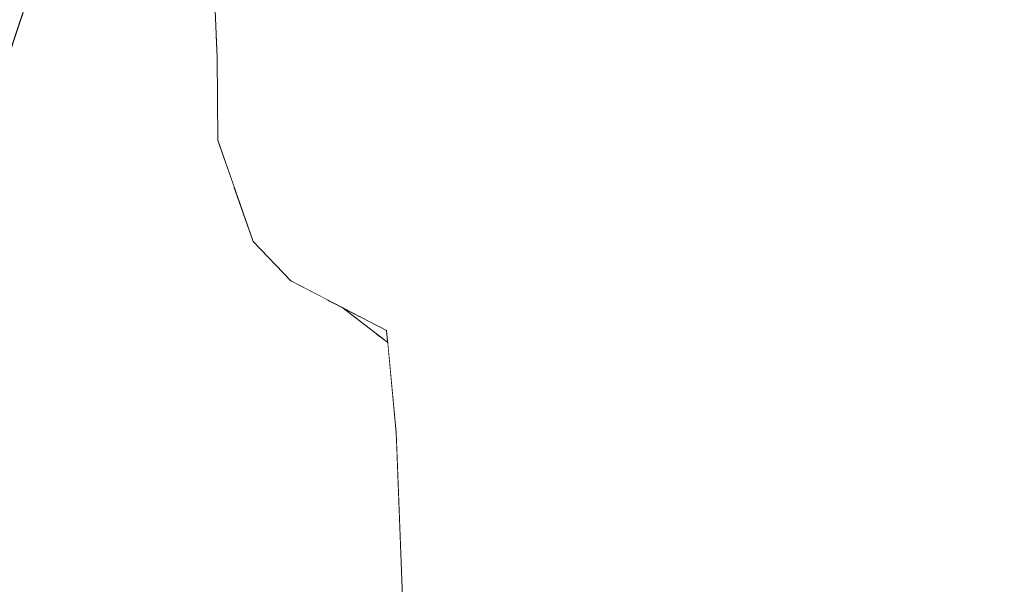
# Model space of a CAD drawing. Header units: millimetres. Extents: x 0 to 650, y -1 to 707.
# Tile 42 of 256: x 95.609 to 96.43, y 639.556 to 640.027. Entities that reach past the tile are written whole.
import ezdxf
from ezdxf.xclip import XClip

# ---------------------------------------------------------------- set-up
doc = ezdxf.new("R2010")
doc.units = ezdxf.units.MM
doc.header["$MEASUREMENT"] = 0
doc.header["$XCLIPFRAME"] = 0
doc.linetypes.add('Wipeout_Contour', pattern=[1000, 0, -1000])
doc.layers.add('Interior - Mobiliário .ARQ', color=7, linetype='Continuous')
doc.layers.add('Parede.ARQ', color=7, linetype='Continuous')

# ---------------------------------------------------------------- blocks, each defined once
blk = doc.blocks.new('Desenho_3_3', base_point=(252.30921, 622.83488))
at = {"color": 254, "linetype": 'Wipeout_Contour', "lineweight": 0, "ltscale": 49723.751362}
blk.add_wipeout([(94.54291, 671.13488), (94.54291, 640.4986), (94.5994, 640.51069), (94.79053, 640.52395), (95.14267, 640.49125), (95.36504, 640.45945), (95.42833, 640.48457), (95.58838, 640.44165), (95.60037, 640.41516), (95.60294, 640.4289), (95.61264, 640.45183), (95.66199, 640.5254), (95.77629, 640.57729), (95.79464, 640.58069), (95.84756, 640.60421), (95.93713, 640.61748), (95.9863, 640.61252), (96.02173, 640.62727), (96.04788, 640.63715), (96.16761, 640.65699), (96.28131, 640.66612), (96.47542, 640.63775), (96.54812, 640.5813), (96.59893, 640.57831), (96.66133, 640.53928), (96.75518, 640.53378), (96.92376, 640.47169), (96.96964, 640.42062), (97.09325, 640.30473), (97.12854, 640.23944), (97.26874, 640.05967), (97.2838, 640.00011), (97.34651, 639.75204), (97.35121, 639.73304), (97.38045, 639.45838), (97.38167, 639.25282), (97.36132, 639.19425), (97.35749, 639.1753), (97.33382, 639.04073), (97.32627, 639.01766), (97.32153, 639.00619), (97.24488, 638.75387), (97.12091, 638.43909), (97.11041, 638.42037), (97.02934, 638.31127), (97.0515, 638.29725), (97.24519, 638.12776), (97.24401, 638.06291), (97.39216, 637.63128), (97.50561, 637.49811), (97.54247, 637.34103), (97.60343, 637.26598), (97.63506, 637.07027), (98.22311, 636.55013), (98.29922, 636.33034), (98.66797, 635.44232), (98.49275, 634.86739), (98.07826, 634.46885), (97.73506, 634.22476), (97.71348, 634.20594), (97.6221, 634.14196), (97.17609, 633.73986), (97.23797, 633.41631), (97.34811, 632.8758), (97.5164, 631.92913), (97.56259, 631.61101), (97.58592, 631.45045), (97.55905, 631.14913), (97.25778, 631.19405), (97.24883, 631.14216), (97.26727, 631.11218), (97.535, 630.58021), (97.69062, 630.29609), (105.69579, 630.96292), (105.69579, 638.63488), (106.19579, 638.63488), (106.19579, 671.13488)], dxfattribs=at).dxf.layer = 'Parede.ARQ'
at = {"color": 254, "linetype": 'Wipeout_Contour', "lineweight": 0, "ltscale": 1940.426085}
blk.add_wipeout([(95.63096, 640.0733), (95.53699, 639.75629), (95.60177, 639.72371)], dxfattribs=at).dxf.layer = 'Interior - Mobiliário .ARQ'
at = {"color": 254, "linetype": 'Wipeout_Contour', "lineweight": 0, "ltscale": 1942.012811}
blk.add_wipeout([(96.3553, 640.04469), (96.33666, 640.0307), (96.50667, 639.77631)], dxfattribs=at).dxf.layer = 'Interior - Mobiliário .ARQ'
at = {"color": 254, "linetype": 'Wipeout_Contour', "lineweight": 0, "ltscale": 1941.183015}
blk.add_wipeout([(95.85685, 640.01725), (95.86397, 640.03132), (95.80881, 640.01219)], dxfattribs=at).dxf.layer = 'Interior - Mobiliário .ARQ'
at = {"color": 254, "linetype": 'Wipeout_Contour', "lineweight": 0, "ltscale": 1941.097564}
blk.add_wipeout([(95.79087, 639.94184), (95.7739, 639.92602), (95.79394, 639.91132)], dxfattribs=at).dxf.layer = 'Interior - Mobiliário .ARQ'
at = {"color": 254, "linetype": 'Wipeout_Contour', "lineweight": 0, "ltscale": 1941.378312}
blk.add_wipeout([(96.15766, 639.84971), (96.31692, 639.64869), (96.18839, 639.87865)], dxfattribs=at).dxf.layer = 'Interior - Mobiliário .ARQ'
at = {"color": 254, "linetype": 'Wipeout_Contour', "lineweight": 0, "ltscale": 1940.558914}
blk.add_wipeout([(95.91467, 639.76758), (95.94949, 639.74173), (95.95603, 639.7517)], dxfattribs=at).dxf.layer = 'Interior - Mobiliário .ARQ'
at = {"color": 254, "linetype": 'Wipeout_Contour', "lineweight": 0, "ltscale": 1941.116045}
blk.add_wipeout([(96.42958, 639.70921), (96.40901, 639.70466), (96.60969, 639.4581)], dxfattribs=at).dxf.layer = 'Interior - Mobiliário .ARQ'
at = {"color": 254, "linetype": 'Wipeout_Contour', "lineweight": 0, "ltscale": 1940.230754}
blk.add_wipeout([(95.95406, 639.54693), (95.99525, 639.59895), (95.93606, 639.67625)], dxfattribs=at).dxf.layer = 'Interior - Mobiliário .ARQ'
at = {"color": 254, "linetype": 'Wipeout_Contour', "lineweight": 0, "ltscale": 1941.654639}
blk.add_wipeout([(96.04553, 639.95314), (96.15766, 639.84971), (96.05206, 639.98099)], dxfattribs=at).dxf.layer = 'Interior - Mobiliário .ARQ'
at = {"color": 254, "linetype": 'Wipeout_Contour', "lineweight": 0, "ltscale": 1941.44785}
blk.add_wipeout([(95.818, 639.86811), (95.8291, 639.90667), (95.79394, 639.91132)], dxfattribs=at).dxf.layer = 'Interior - Mobiliário .ARQ'
at = {"color": 254, "linetype": 'Wipeout_Contour', "lineweight": 0, "ltscale": 1941.047619}
blk.add_wipeout([(95.87737, 639.78682), (95.91561, 639.75754), (95.89079, 639.77989)], dxfattribs=at).dxf.layer = 'Interior - Mobiliário .ARQ'
at = {"color": 254, "linetype": 'Wipeout_Contour', "lineweight": 0, "ltscale": 1939.851102}
blk.add_wipeout([(95.92841, 639.53372), (95.95406, 639.54693), (95.93606, 639.67625)], dxfattribs=at).dxf.layer = 'Interior - Mobiliário .ARQ'
at = {"color": 254, "linetype": 'Wipeout_Contour', "lineweight": 0, "ltscale": 1941.346003}
blk.add_wipeout([(95.87733, 639.92629), (95.83144, 639.93975), (95.8291, 639.90667)], dxfattribs=at).dxf.layer = 'Interior - Mobiliário .ARQ'
at = {"color": 254, "linetype": 'Wipeout_Contour', "lineweight": 0, "ltscale": 1940.391319}
blk.add_wipeout([(95.98704, 639.85168), (96.09369, 639.74221), (96.08849, 639.75258)], dxfattribs=at).dxf.layer = 'Interior - Mobiliário .ARQ'
at = {"color": 254, "linetype": 'Wipeout_Contour', "lineweight": 0, "ltscale": 1940.817711}
blk.add_wipeout([(95.93606, 639.67625), (95.92265, 639.68232), (95.92841, 639.53372)], dxfattribs=at).dxf.layer = 'Interior - Mobiliário .ARQ'
at = {"color": 254, "linetype": 'Wipeout_Contour', "lineweight": 0, "ltscale": 1940.998417}
blk.add_wipeout([(95.8291, 639.90667), (95.87181, 639.89318), (95.87733, 639.92629)], dxfattribs=at).dxf.layer = 'Interior - Mobiliário .ARQ'
at = {"color": 254, "linetype": 'Wipeout_Contour', "lineweight": 0, "ltscale": 1941.058892}
blk.add_wipeout([(96.09369, 639.74221), (96.091, 639.72724), (96.25646, 639.53916)], dxfattribs=at).dxf.layer = 'Interior - Mobiliário .ARQ'
at = {"color": 254, "linetype": 'Wipeout_Contour', "lineweight": 0, "ltscale": 2586.833755}
blk.add_wipeout([(95.82991, 639.57797), (95.92013, 639.42623), (95.92841, 639.53372), (95.92406, 639.64601)], dxfattribs=at).dxf.layer = 'Interior - Mobiliário .ARQ'
at = {"color": 254, "linetype": 'Wipeout_Contour', "lineweight": 0, "ltscale": 1941.127369}
blk.add_wipeout([(95.87733, 639.92629), (95.87181, 639.89318), (95.92261, 639.86632)], dxfattribs=at).dxf.layer = 'Interior - Mobiliário .ARQ'
at = {"color": 254, "linetype": 'Wipeout_Contour', "lineweight": 0, "ltscale": 1939.901107}
blk.add_wipeout([(96.25646, 639.53916), (96.25937, 639.54988), (96.09369, 639.74221)], dxfattribs=at).dxf.layer = 'Interior - Mobiliário .ARQ'
at = {"color": 254, "linetype": 'Wipeout_Contour', "lineweight": 0, "ltscale": 1941.044629}
blk.add_wipeout([(95.92261, 639.86632), (95.92809, 639.89461), (95.87733, 639.92629)], dxfattribs=at).dxf.layer = 'Interior - Mobiliário .ARQ'
at = {"color": 254, "linetype": 'Wipeout_Contour', "lineweight": 0, "ltscale": 1940.993284}
blk.add_wipeout([(95.818, 639.86811), (95.8552, 639.84303), (95.87181, 639.89318)], dxfattribs=at).dxf.layer = 'Interior - Mobiliário .ARQ'
at = {"color": 254, "linetype": 'Wipeout_Contour', "lineweight": 0, "ltscale": 1939.778889}
blk.add_wipeout([(96.14562, 639.53669), (96.15683, 639.54198), (96.05339, 639.66512)], dxfattribs=at).dxf.layer = 'Interior - Mobiliário .ARQ'
at = {"color": 254, "linetype": 'Wipeout_Contour', "lineweight": 0, "ltscale": 1941.272658}
blk.add_wipeout([(95.87181, 639.89318), (95.8291, 639.90667), (95.818, 639.86811)], dxfattribs=at).dxf.layer = 'Interior - Mobiliário .ARQ'
at = {"color": 254, "linetype": 'Wipeout_Contour', "lineweight": 0, "ltscale": 1940.856102}
blk.add_wipeout([(96.05339, 639.66512), (96.04464, 639.65411), (96.14562, 639.53669)], dxfattribs=at).dxf.layer = 'Interior - Mobiliário .ARQ'
at = {"color": 254, "linetype": 'Wipeout_Contour', "lineweight": 0, "ltscale": 1940.854202}
blk.add_wipeout([(95.79087, 639.94184), (95.79394, 639.91132), (95.8291, 639.90667)], dxfattribs=at).dxf.layer = 'Interior - Mobiliário .ARQ'
at = {"color": 254, "linetype": 'Wipeout_Contour', "lineweight": 0, "ltscale": 1940.981222}
blk.add_wipeout([(95.818, 639.86811), (95.80353, 639.84156), (95.83486, 639.80875)], dxfattribs=at).dxf.layer = 'Interior - Mobiliário .ARQ'
at = {"color": 254, "linetype": 'Wipeout_Contour', "lineweight": 0, "ltscale": 1940.982221}
blk.add_wipeout([(96.13472, 639.81094), (96.08849, 639.75258), (96.25655, 639.55591)], dxfattribs=at).dxf.layer = 'Interior - Mobiliário .ARQ'
at = {"color": 254, "linetype": 'Wipeout_Contour', "lineweight": 0, "ltscale": 1941.087261}
blk.add_wipeout([(95.94949, 639.74173), (96.04464, 639.65411), (95.95603, 639.7517)], dxfattribs=at).dxf.layer = 'Interior - Mobiliário .ARQ'
at = {"color": 254, "linetype": 'Wipeout_Contour', "lineweight": 0, "ltscale": 1941.559886}
blk.add_wipeout([(95.8291, 639.90667), (95.83144, 639.93975), (95.79087, 639.94184)], dxfattribs=at).dxf.layer = 'Interior - Mobiliário .ARQ'
at = {"color": 254, "linetype": 'Wipeout_Contour', "lineweight": 0, "ltscale": 1941.016073}
blk.add_wipeout([(95.83486, 639.80875), (95.8552, 639.84303), (95.818, 639.86811)], dxfattribs=at).dxf.layer = 'Interior - Mobiliário .ARQ'
at = {"color": 254, "linetype": 'Wipeout_Contour', "lineweight": 0, "ltscale": 1940.15908}
blk.add_wipeout([(96.25655, 639.55591), (96.28051, 639.59469), (96.13472, 639.81094)], dxfattribs=at).dxf.layer = 'Interior - Mobiliário .ARQ'
at = {"color": 254, "linetype": 'Wipeout_Contour', "lineweight": 0, "ltscale": 1940.12571}
blk.add_wipeout([(95.95603, 639.7517), (96.04464, 639.65411), (96.05339, 639.66512)], dxfattribs=at).dxf.layer = 'Interior - Mobiliário .ARQ'
at = {"color": 254, "linetype": 'Wipeout_Contour', "lineweight": 0, "ltscale": 1940.159374}
blk.add_wipeout([(95.92265, 639.68232), (95.93606, 639.67625), (95.94949, 639.74173)], dxfattribs=at).dxf.layer = 'Interior - Mobiliário .ARQ'
at = {"color": 254, "linetype": 'Wipeout_Contour', "lineweight": 0, "ltscale": 1941.81833}
blk.add_wipeout([(95.90726, 640.01031), (95.85685, 640.01725), (95.83144, 639.93975)], dxfattribs=at).dxf.layer = 'Interior - Mobiliário .ARQ'
at = {"color": 254, "linetype": 'Wipeout_Contour', "lineweight": 0, "ltscale": 1940.963287}
blk.add_wipeout([(96.13472, 639.81094), (96.03218, 639.93564), (95.98704, 639.85168)], dxfattribs=at).dxf.layer = 'Interior - Mobiliário .ARQ'
at = {"color": 254, "linetype": 'Wipeout_Contour', "lineweight": 0, "ltscale": 1940.915621}
blk.add_wipeout([(95.80353, 639.84156), (95.818, 639.86811), (95.79394, 639.91132)], dxfattribs=at).dxf.layer = 'Interior - Mobiliário .ARQ'
at = {"color": 254, "linetype": 'Wipeout_Contour', "lineweight": 0, "ltscale": 1940.883941}
blk.add_wipeout([(95.94949, 639.74173), (95.91467, 639.76758), (95.92265, 639.68232)], dxfattribs=at).dxf.layer = 'Interior - Mobiliário .ARQ'
at = {"color": 254, "linetype": 'Wipeout_Contour', "lineweight": 0, "ltscale": 1940.622266}
blk.add_wipeout([(95.93606, 639.67625), (95.99525, 639.59895), (96.04464, 639.65411)], dxfattribs=at).dxf.layer = 'Interior - Mobiliário .ARQ'
at = {"color": 254, "linetype": 'Wipeout_Contour', "lineweight": 0, "ltscale": 1939.439104}
blk.add_wipeout([(96.48553, 639.35612), (96.28051, 639.59469), (96.46094, 639.3556)], dxfattribs=at).dxf.layer = 'Interior - Mobiliário .ARQ'
at = {"color": 254, "linetype": 'Wipeout_Contour', "lineweight": 0, "ltscale": 1941.575036}
blk.add_wipeout([(96.18839, 639.87865), (96.07541, 640.05324), (96.05206, 639.98099)], dxfattribs=at).dxf.layer = 'Interior - Mobiliário .ARQ'
at = {"color": 254, "linetype": 'Wipeout_Contour', "lineweight": 0, "ltscale": 1941.622006}
blk.add_wipeout([(95.91358, 640.02524), (95.86397, 640.03132), (95.85685, 640.01725)], dxfattribs=at).dxf.layer = 'Interior - Mobiliário .ARQ'
at = {"color": 254, "linetype": 'Wipeout_Contour', "lineweight": 0, "ltscale": 1940.949542}
blk.add_wipeout([(95.83144, 639.93975), (95.87733, 639.92629), (95.90726, 640.01031)], dxfattribs=at).dxf.layer = 'Interior - Mobiliário .ARQ'
at = {"color": 254, "linetype": 'Wipeout_Contour', "lineweight": 0, "ltscale": 1941.365637}
blk.add_wipeout([(95.79394, 639.91132), (95.7739, 639.92602), (95.80353, 639.84156)], dxfattribs=at).dxf.layer = 'Interior - Mobiliário .ARQ'
at = {"color": 254, "linetype": 'Wipeout_Contour', "lineweight": 0, "ltscale": 1940.993316}
blk.add_wipeout([(95.98704, 639.85168), (96.08849, 639.75258), (96.13472, 639.81094)], dxfattribs=at).dxf.layer = 'Interior - Mobiliário .ARQ'
at = {"color": 254, "linetype": 'Wipeout_Contour', "lineweight": 0, "ltscale": 1940.80405}
blk.add_wipeout([(95.96626, 639.78832), (95.91693, 639.81903), (95.91467, 639.76758)], dxfattribs=at).dxf.layer = 'Interior - Mobiliário .ARQ'
at = {"color": 254, "linetype": 'Wipeout_Contour', "lineweight": 0, "ltscale": 1940.265815}
blk.add_wipeout([(95.99525, 639.59895), (95.95406, 639.54693), (95.97482, 639.40144)], dxfattribs=at).dxf.layer = 'Interior - Mobiliário .ARQ'
at = {"color": 254, "linetype": 'Wipeout_Contour', "lineweight": 0, "ltscale": 1940.542546}
blk.add_wipeout([(96.28051, 639.59469), (96.25655, 639.55591), (96.46094, 639.3556)], dxfattribs=at).dxf.layer = 'Interior - Mobiliário .ARQ'
at = {"color": 254, "linetype": 'Wipeout_Contour', "lineweight": 0, "ltscale": 1941.392746}
blk.add_wipeout([(95.85685, 640.01725), (95.90726, 640.01031), (95.91358, 640.02524)], dxfattribs=at).dxf.layer = 'Interior - Mobiliário .ARQ'
at = {"color": 254, "linetype": 'Wipeout_Contour', "lineweight": 0, "ltscale": 1940.958031}
blk.add_wipeout([(95.7739, 639.92602), (95.79087, 639.94184), (95.80881, 640.01219)], dxfattribs=at).dxf.layer = 'Interior - Mobiliário .ARQ'
at = {"color": 254, "linetype": 'Wipeout_Contour', "lineweight": 0, "ltscale": 1940.087808}
blk.add_wipeout([(95.68567, 639.61195), (95.82991, 639.57797), (95.73735, 639.88052)], dxfattribs=at).dxf.layer = 'Interior - Mobiliário .ARQ'
at = {"color": 254, "linetype": 'Wipeout_Contour', "lineweight": 0, "ltscale": 1940.388449}
blk.add_wipeout([(96.091, 639.72724), (96.09369, 639.74221), (95.98704, 639.85168)], dxfattribs=at).dxf.layer = 'Interior - Mobiliário .ARQ'
at = {"color": 254, "linetype": 'Wipeout_Contour', "lineweight": 0, "ltscale": 1940.661172}
blk.add_wipeout([(95.91467, 639.76758), (95.95603, 639.7517), (95.96626, 639.78832)], dxfattribs=at).dxf.layer = 'Interior - Mobiliário .ARQ'
at = {"color": 254, "linetype": 'Wipeout_Contour', "lineweight": 0, "ltscale": 1939.830505}
blk.add_wipeout([(96.38311, 639.68948), (96.58955, 639.44168), (96.60969, 639.4581)], dxfattribs=at).dxf.layer = 'Interior - Mobiliário .ARQ'
at = {"color": 254, "linetype": 'Wipeout_Contour', "lineweight": 0, "ltscale": 1939.99446}
blk.add_wipeout([(95.99525, 639.59895), (95.97482, 639.40144), (96.10252, 639.48946)], dxfattribs=at).dxf.layer = 'Interior - Mobiliário .ARQ'
at = {"color": 254, "linetype": 'Wipeout_Contour', "lineweight": 0, "ltscale": 1941.146128}
blk.add_wipeout([(95.86397, 640.03132), (95.91358, 640.02524), (95.91255, 640.06306)], dxfattribs=at).dxf.layer = 'Interior - Mobiliário .ARQ'
at = {"color": 254, "linetype": 'Wipeout_Contour', "lineweight": 0, "ltscale": 1941.69001}
blk.add_wipeout([(95.80881, 640.01219), (95.77348, 639.99512), (95.7739, 639.92602)], dxfattribs=at).dxf.layer = 'Interior - Mobiliário .ARQ'
at = {"color": 254, "linetype": 'Wipeout_Contour', "lineweight": 0, "ltscale": 1941.502893}
blk.add_wipeout([(95.96728, 639.97838), (95.90726, 640.01031), (95.87733, 639.92629)], dxfattribs=at).dxf.layer = 'Interior - Mobiliário .ARQ'
at = {"color": 254, "linetype": 'Wipeout_Contour', "lineweight": 0, "ltscale": 1941.315708}
blk.add_wipeout([(95.9768, 639.83322), (96.091, 639.72724), (95.98704, 639.85168)], dxfattribs=at).dxf.layer = 'Interior - Mobiliário .ARQ'
at = {"color": 254, "linetype": 'Wipeout_Contour', "lineweight": 0, "ltscale": 1939.956484}
blk.add_wipeout([(95.68167, 639.50036), (95.56085, 639.57663), (95.57551, 639.53595)], dxfattribs=at).dxf.layer = 'Interior - Mobiliário .ARQ'
at = {"color": 254, "linetype": 'Wipeout_Contour', "lineweight": 0, "ltscale": 3232.130668}
blk.add_wipeout([(95.77254, 639.44828), (95.94037, 639.37854), (95.91866, 639.40721), (95.92013, 639.42623), (95.82991, 639.57797)], dxfattribs=at).dxf.layer = 'Interior - Mobiliário .ARQ'
at = {"color": 254, "linetype": 'Wipeout_Contour', "lineweight": 0, "ltscale": 1941.174417}
blk.add_wipeout([(95.77348, 639.99512), (95.80881, 640.01219), (95.8136, 640.05763)], dxfattribs=at).dxf.layer = 'Interior - Mobiliário .ARQ'
at = {"color": 254, "linetype": 'Wipeout_Contour', "lineweight": 0, "ltscale": 1941.118089}
blk.add_wipeout([(95.87733, 639.92629), (95.92809, 639.89461), (95.96728, 639.97838)], dxfattribs=at).dxf.layer = 'Interior - Mobiliário .ARQ'
at = {"color": 254, "linetype": 'Wipeout_Contour', "lineweight": 0, "ltscale": 1940.934683}
blk.add_wipeout([(96.05206, 639.98099), (96.15766, 639.84971), (96.18839, 639.87865)], dxfattribs=at).dxf.layer = 'Interior - Mobiliário .ARQ'
at = {"color": 254, "linetype": 'Wipeout_Contour', "lineweight": 0, "ltscale": 1940.692819}
blk.add_wipeout([(95.73735, 639.88052), (95.78749, 639.88729), (95.77404, 639.92562)], dxfattribs=at).dxf.layer = 'Interior - Mobiliário .ARQ'
at = {"color": 254, "linetype": 'Wipeout_Contour', "lineweight": 0, "ltscale": 1940.540758}
blk.add_wipeout([(96.091, 639.72724), (95.96626, 639.78832), (96.06845, 639.69097)], dxfattribs=at).dxf.layer = 'Interior - Mobiliário .ARQ'
at = {"color": 254, "linetype": 'Wipeout_Contour', "lineweight": 0, "ltscale": 1942.375846}
blk.add_wipeout([(96.12781, 640.19139), (96.11814, 640.17765), (96.25813, 639.95403)], dxfattribs=at).dxf.layer = 'Interior - Mobiliário .ARQ'
at = {"color": 254, "linetype": 'Wipeout_Contour', "lineweight": 0, "ltscale": 1941.775986}
blk.add_wipeout([(95.8136, 640.05763), (95.77134, 640.041), (95.77348, 639.99512)], dxfattribs=at).dxf.layer = 'Interior - Mobiliário .ARQ'
at = {"color": 254, "linetype": 'Wipeout_Contour', "lineweight": 0, "ltscale": 1941.037575}
blk.add_wipeout([(95.92261, 639.86632), (95.87181, 639.89318), (95.8552, 639.84303)], dxfattribs=at).dxf.layer = 'Interior - Mobiliário .ARQ'
at = {"color": 254, "linetype": 'Wipeout_Contour', "lineweight": 0, "ltscale": 1941.167863}
blk.add_wipeout([(96.25813, 639.95403), (96.26992, 639.96339), (96.12781, 640.19139)], dxfattribs=at).dxf.layer = 'Interior - Mobiliário .ARQ'
at = {"color": 254, "linetype": 'Wipeout_Contour', "lineweight": 0, "ltscale": 1941.487206}
blk.add_wipeout([(95.8136, 640.05763), (95.80881, 640.01219), (95.86397, 640.03132)], dxfattribs=at).dxf.layer = 'Interior - Mobiliário .ARQ'
at = {"color": 254, "linetype": 'Wipeout_Contour', "lineweight": 0, "ltscale": 3235.829321}
blk.add_wipeout([(95.65171, 639.99535), (95.73735, 639.88052), (95.77404, 639.92562), (95.77348, 639.99512), (95.7727, 640.0118)], dxfattribs=at).dxf.layer = 'Interior - Mobiliário .ARQ'
at = {"color": 254, "linetype": 'Wipeout_Contour', "lineweight": 0, "ltscale": 1940.914617}
blk.add_wipeout([(95.8552, 639.84303), (95.91693, 639.81903), (95.92261, 639.86632)], dxfattribs=at).dxf.layer = 'Interior - Mobiliário .ARQ'
at = {"color": 254, "linetype": 'Wipeout_Contour', "lineweight": 0, "ltscale": 1940.818285}
blk.add_wipeout([(95.79087, 639.94184), (95.83144, 639.93975), (95.85685, 640.01725)], dxfattribs=at).dxf.layer = 'Interior - Mobiliário .ARQ'
at = {"color": 254, "linetype": 'Wipeout_Contour', "lineweight": 0, "ltscale": 1941.775592}
blk.add_wipeout([(96.25813, 639.95403), (96.42958, 639.70921), (96.26992, 639.96339)], dxfattribs=at).dxf.layer = 'Interior - Mobiliário .ARQ'
at = {"color": 254, "linetype": 'Wipeout_Contour', "lineweight": 0, "ltscale": 1940.738153}
blk.add_wipeout([(95.91693, 639.81903), (95.8552, 639.84303), (95.83486, 639.80875)], dxfattribs=at).dxf.layer = 'Interior - Mobiliário .ARQ'
at = {"color": 254, "linetype": 'Wipeout_Contour', "lineweight": 0, "ltscale": 1941.235956}
blk.add_wipeout([(96.26992, 639.96339), (96.27133, 639.98088), (96.12145, 640.21263)], dxfattribs=at).dxf.layer = 'Interior - Mobiliário .ARQ'
at = {"color": 254, "linetype": 'Wipeout_Contour', "lineweight": 0, "ltscale": 1941.833364}
blk.add_wipeout([(95.85685, 640.01725), (95.80881, 640.01219), (95.79087, 639.94184)], dxfattribs=at).dxf.layer = 'Interior - Mobiliário .ARQ'
at = {"color": 254, "linetype": 'Wipeout_Contour', "lineweight": 0, "ltscale": 1940.48523}
blk.add_wipeout([(96.42958, 639.70921), (96.25813, 639.95403), (96.40901, 639.70466)], dxfattribs=at).dxf.layer = 'Interior - Mobiliário .ARQ'
at = {"color": 254, "linetype": 'Wipeout_Contour', "lineweight": 0, "ltscale": 1941.0598}
blk.add_wipeout([(95.83486, 639.80875), (95.91467, 639.76758), (95.91693, 639.81903)], dxfattribs=at).dxf.layer = 'Interior - Mobiliário .ARQ'
at = {"color": 254, "linetype": 'Wipeout_Contour', "lineweight": 0, "ltscale": 1942.398861}
blk.add_wipeout([(96.12145, 640.21263), (96.12781, 640.19139), (96.26992, 639.96339)], dxfattribs=at).dxf.layer = 'Interior - Mobiliário .ARQ'
at = {"color": 254, "linetype": 'Wipeout_Contour', "lineweight": 0, "ltscale": 3883.316967}
blk.add_wipeout([(95.82605, 640.16066), (95.65171, 639.99535), (95.7727, 640.0118), (95.77134, 640.041), (95.83557, 640.13846), (95.83237, 640.15964)], dxfattribs=at).dxf.layer = 'Interior - Mobiliário .ARQ'
at = {"color": 254, "linetype": 'Wipeout_Contour', "lineweight": 0, "ltscale": 2587.532501}
blk.add_wipeout([(95.91561, 639.75754), (95.90542, 639.76534), (95.92354, 639.65948), (95.92265, 639.68232)], dxfattribs=at).dxf.layer = 'Interior - Mobiliário .ARQ'
at = {"color": 254, "linetype": 'Wipeout_Contour', "lineweight": 0, "ltscale": 1941.044875}
blk.add_wipeout([(96.60969, 639.4581), (96.40901, 639.70466), (96.38311, 639.68948)], dxfattribs=at).dxf.layer = 'Interior - Mobiliário .ARQ'
at = {"color": 254, "linetype": 'Wipeout_Contour', "lineweight": 0, "ltscale": 1941.371308}
blk.add_wipeout([(95.60177, 639.72371), (95.65171, 639.99535), (95.63096, 640.0733)], dxfattribs=at).dxf.layer = 'Interior - Mobiliário .ARQ'
at = {"color": 254, "linetype": 'Wipeout_Contour', "lineweight": 0, "ltscale": 1940.574624}
blk.add_wipeout([(96.44193, 639.72575), (96.27133, 639.98088), (96.42958, 639.70921)], dxfattribs=at).dxf.layer = 'Interior - Mobiliário .ARQ'
at = {"color": 254, "linetype": 'Wipeout_Contour', "lineweight": 0, "ltscale": 1939.857716}
blk.add_wipeout([(96.31692, 639.64869), (96.51889, 639.38955), (96.58955, 639.44168)], dxfattribs=at).dxf.layer = 'Interior - Mobiliário .ARQ'
at = {"color": 254, "linetype": 'Wipeout_Contour', "lineweight": 0, "ltscale": 2589.828438}
blk.add_wipeout([(95.65171, 639.99535), (95.82605, 640.16066), (95.79112, 640.15849), (95.77891, 640.15512)], dxfattribs=at).dxf.layer = 'Interior - Mobiliário .ARQ'
at = {"color": 254, "linetype": 'Wipeout_Contour', "lineweight": 0, "ltscale": 1941.562832}
blk.add_wipeout([(95.63096, 640.0733), (95.63376, 640.09958), (95.51313, 639.73686)], dxfattribs=at).dxf.layer = 'Interior - Mobiliário .ARQ'
at = {"color": 254, "linetype": 'Wipeout_Contour', "lineweight": 0, "ltscale": 1941.785828}
blk.add_wipeout([(96.26992, 639.96339), (96.42958, 639.70921), (96.27133, 639.98088)], dxfattribs=at).dxf.layer = 'Interior - Mobiliário .ARQ'
at = {"color": 254, "linetype": 'Wipeout_Contour', "lineweight": 0, "ltscale": 1940.835463}
blk.add_wipeout([(96.58955, 639.44168), (96.38311, 639.68948), (96.31692, 639.64869)], dxfattribs=at).dxf.layer = 'Interior - Mobiliário .ARQ'
at = {"color": 254, "linetype": 'Wipeout_Contour', "lineweight": 0, "ltscale": 1940.462994}
blk.add_wipeout([(95.51313, 639.73686), (95.53699, 639.75629), (95.63096, 640.0733)], dxfattribs=at).dxf.layer = 'Interior - Mobiliário .ARQ'
at = {"color": 254, "linetype": 'Wipeout_Contour', "lineweight": 0, "ltscale": 1941.695196}
blk.add_wipeout([(96.25813, 639.95403), (96.23649, 639.94041), (96.38311, 639.68948)], dxfattribs=at).dxf.layer = 'Interior - Mobiliário .ARQ'
at = {"color": 254, "linetype": 'Wipeout_Contour', "lineweight": 0, "ltscale": 4532.391671}
blk.add_wipeout([(95.72281, 640.14824), (95.63096, 640.0733), (95.65171, 639.99535), (95.77891, 640.15512), (95.76765, 640.15367), (95.74659, 640.15001), (95.72572, 640.14802)], dxfattribs=at).dxf.layer = 'Interior - Mobiliário .ARQ'
at = {"color": 254, "linetype": 'Wipeout_Contour', "lineweight": 0, "ltscale": 1940.505178}
blk.add_wipeout([(96.40901, 639.70466), (96.25813, 639.95403), (96.38311, 639.68948)], dxfattribs=at).dxf.layer = 'Interior - Mobiliário .ARQ'
at = {"layer": 'Interior - Mobiliário .ARQ', "color": 7, "linetype": 'Continuous', "lineweight": 0}
for p, q in [((95.77348, 639.99512), (95.77134, 640.041)), ((95.7739, 639.92602), (95.77348, 639.99512))]:
    blk.add_line(p, q, dxfattribs=at)
at = {"color": 254, "linetype": 'Wipeout_Contour', "lineweight": 0, "ltscale": 1940.989991}
blk.add_wipeout([(96.41093, 640.07952), (96.60577, 639.8196), (96.65267, 639.8362)], dxfattribs=at).dxf.layer = 'Interior - Mobiliário .ARQ'
at = {"color": 254, "linetype": 'Wipeout_Contour', "lineweight": 0, "ltscale": 1940.441194}
blk.add_wipeout([(95.65171, 639.99535), (95.60177, 639.72371), (95.68567, 639.61195)], dxfattribs=at).dxf.layer = 'Interior - Mobiliário .ARQ'
at = {"color": 254, "linetype": 'Wipeout_Contour', "lineweight": 0, "ltscale": 1940.542555}
blk.add_wipeout([(96.38311, 639.68948), (96.23649, 639.94041), (96.31692, 639.64869)], dxfattribs=at).dxf.layer = 'Interior - Mobiliário .ARQ'
at = {"color": 254, "linetype": 'Wipeout_Contour', "lineweight": 0, "ltscale": 1942.16545}
blk.add_wipeout([(96.65267, 639.8362), (96.48728, 640.06713), (96.41093, 640.07952)], dxfattribs=at).dxf.layer = 'Interior - Mobiliário .ARQ'
at = {"color": 254, "linetype": 'Wipeout_Contour', "lineweight": 0, "ltscale": 1941.874915}
blk.add_wipeout([(95.62334, 640.06824), (95.59287, 640.06167), (95.59963, 639.99697)], dxfattribs=at).dxf.layer = 'Interior - Mobiliário .ARQ'
at = {"color": 254, "linetype": 'Wipeout_Contour', "lineweight": 0, "ltscale": 1941.36783}
blk.add_wipeout([(96.18839, 639.87865), (96.31692, 639.64869), (96.23649, 639.94041)], dxfattribs=at).dxf.layer = 'Interior - Mobiliário .ARQ'
at = {"layer": 'Interior - Mobiliário .ARQ', "color": 7, "linetype": 'Continuous', "lineweight": 0}
for p, q in [((95.63376, 640.09958), (95.51313, 639.73686)), ((95.51892, 639.7534), (95.63376, 640.09958)), ((95.5229, 639.76475), (95.63376, 640.09958))]:
    blk.add_line(p, q, dxfattribs=at)
at = {"color": 254, "linetype": 'Wipeout_Contour', "lineweight": 0, "ltscale": 1941.234388}
blk.add_wipeout([(96.18839, 639.87865), (96.23649, 639.94041), (96.09334, 640.15851)], dxfattribs=at).dxf.layer = 'Interior - Mobiliário .ARQ'
at = {"color": 254, "linetype": 'Wipeout_Contour', "lineweight": 0, "ltscale": 1940.370151}
blk.add_wipeout([(96.15766, 639.84971), (96.28051, 639.59469), (96.31692, 639.64869)], dxfattribs=at).dxf.layer = 'Interior - Mobiliário .ARQ'
at = {"color": 254, "linetype": 'Wipeout_Contour', "lineweight": 0, "ltscale": 1941.795816}
blk.add_wipeout([(96.09334, 640.15851), (96.07541, 640.05324), (96.18839, 639.87865)], dxfattribs=at).dxf.layer = 'Interior - Mobiliário .ARQ'
at = {"color": 254, "linetype": 'Wipeout_Contour', "lineweight": 0, "ltscale": 1941.224011}
blk.add_wipeout([(96.15766, 639.84971), (96.13472, 639.81094), (96.28051, 639.59469)], dxfattribs=at).dxf.layer = 'Interior - Mobiliário .ARQ'
at = {"color": 254, "linetype": 'Wipeout_Contour', "lineweight": 0, "ltscale": 1941.132445}
blk.add_wipeout([(96.09334, 640.15851), (96.23649, 639.94041), (96.25813, 639.95403)], dxfattribs=at).dxf.layer = 'Interior - Mobiliário .ARQ'
at = {"color": 254, "linetype": 'Wipeout_Contour', "lineweight": 0, "ltscale": 1941.721195}
blk.add_wipeout([(96.07541, 640.05324), (95.97855, 640.03161), (96.05206, 639.98099)], dxfattribs=at).dxf.layer = 'Interior - Mobiliário .ARQ'
at = {"color": 254, "linetype": 'Wipeout_Contour', "lineweight": 0, "ltscale": 1940.895038}
blk.add_wipeout([(96.03218, 639.93564), (96.13472, 639.81094), (96.15766, 639.84971)], dxfattribs=at).dxf.layer = 'Interior - Mobiliário .ARQ'
at = {"color": 254, "linetype": 'Wipeout_Contour', "lineweight": 0, "ltscale": 1939.620706}
blk.add_wipeout([(96.51889, 639.38955), (96.28051, 639.59469), (96.48553, 639.35612)], dxfattribs=at).dxf.layer = 'Interior - Mobiliário .ARQ'
at = {"color": 254, "linetype": 'Wipeout_Contour', "lineweight": 0, "ltscale": 1942.29871}
blk.add_wipeout([(96.25813, 639.95403), (96.11814, 640.17765), (96.09334, 640.15851)], dxfattribs=at).dxf.layer = 'Interior - Mobiliário .ARQ'
at = {"color": 254, "linetype": 'Wipeout_Contour', "lineweight": 0, "ltscale": 1941.564114}
blk.add_wipeout([(95.97548, 639.9938), (95.91358, 640.02524), (95.90726, 640.01031)], dxfattribs=at).dxf.layer = 'Interior - Mobiliário .ARQ'
at = {"color": 254, "linetype": 'Wipeout_Contour', "lineweight": 0, "ltscale": 1940.97849}
blk.add_wipeout([(95.9768, 639.83322), (95.96626, 639.78832), (96.091, 639.72724)], dxfattribs=at).dxf.layer = 'Interior - Mobiliário .ARQ'
at = {"color": 254, "linetype": 'Wipeout_Contour', "lineweight": 0, "ltscale": 1940.634501}
blk.add_wipeout([(96.31692, 639.64869), (96.28051, 639.59469), (96.51889, 639.38955)], dxfattribs=at).dxf.layer = 'Interior - Mobiliário .ARQ'
at = {"color": 254, "linetype": 'Wipeout_Contour', "lineweight": 0, "ltscale": 1941.462236}
blk.add_wipeout([(96.12145, 640.21263), (96.27133, 639.98088), (96.31446, 640.02655)], dxfattribs=at).dxf.layer = 'Interior - Mobiliário .ARQ'
at = {"color": 254, "linetype": 'Wipeout_Contour', "lineweight": 0, "ltscale": 1941.367724}
blk.add_wipeout([(95.90726, 640.01031), (95.96728, 639.97838), (95.97548, 639.9938)], dxfattribs=at).dxf.layer = 'Interior - Mobiliário .ARQ'
at = {"color": 254, "linetype": 'Wipeout_Contour', "lineweight": 0, "ltscale": 1941.642188}
blk.add_wipeout([(96.15766, 639.84971), (96.04553, 639.95314), (96.03218, 639.93564)], dxfattribs=at).dxf.layer = 'Interior - Mobiliário .ARQ'
at = {"color": 254, "linetype": 'Wipeout_Contour', "lineweight": 0, "ltscale": 1940.363649}
blk.add_wipeout([(95.94949, 639.74173), (95.93606, 639.67625), (96.04464, 639.65411)], dxfattribs=at).dxf.layer = 'Interior - Mobiliário .ARQ'
at = {"color": 254, "linetype": 'Wipeout_Contour', "lineweight": 0, "ltscale": 1941.526216}
blk.add_wipeout([(95.97548, 639.9938), (95.97855, 640.03161), (95.91255, 640.06306)], dxfattribs=at).dxf.layer = 'Interior - Mobiliário .ARQ'
at = {"color": 254, "linetype": 'Wipeout_Contour', "lineweight": 0, "ltscale": 1941.77881}
blk.add_wipeout([(96.31446, 640.02655), (96.27133, 639.98088), (96.49135, 639.75496)], dxfattribs=at).dxf.layer = 'Interior - Mobiliário .ARQ'
at = {"color": 254, "linetype": 'Wipeout_Contour', "lineweight": 0, "ltscale": 1940.949702}
blk.add_wipeout([(95.95603, 639.7517), (96.05339, 639.66512), (95.96626, 639.78832)], dxfattribs=at).dxf.layer = 'Interior - Mobiliário .ARQ'
at = {"color": 254, "linetype": 'Wipeout_Contour', "lineweight": 0, "ltscale": 1940.426787}
blk.add_wipeout([(95.99525, 639.59895), (96.10252, 639.48946), (96.04464, 639.65411)], dxfattribs=at).dxf.layer = 'Interior - Mobiliário .ARQ'
at = {"color": 254, "linetype": 'Wipeout_Contour', "lineweight": 0, "ltscale": 1941.558245}
blk.add_wipeout([(95.91255, 640.06306), (95.91358, 640.02524), (95.97548, 639.9938)], dxfattribs=at).dxf.layer = 'Interior - Mobiliário .ARQ'
at = {"color": 254, "linetype": 'Wipeout_Contour', "lineweight": 0, "ltscale": 1940.704674}
blk.add_wipeout([(96.49135, 639.75496), (96.27133, 639.98088), (96.44193, 639.72575)], dxfattribs=at).dxf.layer = 'Interior - Mobiliário .ARQ'
at = {"color": 254, "linetype": 'Wipeout_Contour', "lineweight": 0, "ltscale": 1940.307949}
blk.add_wipeout([(95.96626, 639.78832), (96.05339, 639.66512), (96.06845, 639.69097)], dxfattribs=at).dxf.layer = 'Interior - Mobiliário .ARQ'
at = {"color": 254, "linetype": 'Wipeout_Contour', "lineweight": 0, "ltscale": 1939.996864}
blk.add_wipeout([(96.10252, 639.48946), (96.14562, 639.53669), (96.04464, 639.65411)], dxfattribs=at).dxf.layer = 'Interior - Mobiliário .ARQ'
at = {"color": 254, "linetype": 'Wipeout_Contour', "lineweight": 0, "ltscale": 1942.023397}
blk.add_wipeout([(96.50667, 639.77631), (96.33666, 640.0307), (96.31446, 640.02655)], dxfattribs=at).dxf.layer = 'Interior - Mobiliário .ARQ'
at = {"color": 254, "linetype": 'Wipeout_Contour', "lineweight": 0, "ltscale": 1941.541264}
blk.add_wipeout([(96.05206, 639.98099), (95.97548, 639.9938), (96.04553, 639.95314)], dxfattribs=at).dxf.layer = 'Interior - Mobiliário .ARQ'
at = {"color": 254, "linetype": 'Wipeout_Contour', "lineweight": 0, "ltscale": 1941.118735}
blk.add_wipeout([(96.25655, 639.55591), (96.08849, 639.75258), (96.09369, 639.74221)], dxfattribs=at).dxf.layer = 'Interior - Mobiliário .ARQ'
at = {"color": 254, "linetype": 'Wipeout_Contour', "lineweight": 0, "ltscale": 1941.311607}
blk.add_wipeout([(95.97855, 640.03161), (95.97548, 639.9938), (96.05206, 639.98099)], dxfattribs=at).dxf.layer = 'Interior - Mobiliário .ARQ'
at = {"color": 254, "linetype": 'Wipeout_Contour', "lineweight": 0, "ltscale": 1940.758906}
blk.add_wipeout([(96.31446, 640.02655), (96.49135, 639.75496), (96.50667, 639.77631)], dxfattribs=at).dxf.layer = 'Interior - Mobiliário .ARQ'
at = {"color": 254, "linetype": 'Wipeout_Contour', "lineweight": 0, "ltscale": 1939.996262}
blk.add_wipeout([(96.05339, 639.66512), (96.15683, 639.54198), (96.23495, 639.505)], dxfattribs=at).dxf.layer = 'Interior - Mobiliário .ARQ'
at = {"color": 254, "linetype": 'Wipeout_Contour', "lineweight": 0, "ltscale": 1942.032062}
blk.add_wipeout([(96.60577, 639.8196), (96.41093, 640.07952), (96.3553, 640.04469)], dxfattribs=at).dxf.layer = 'Interior - Mobiliário .ARQ'
at = {"color": 254, "linetype": 'Wipeout_Contour', "lineweight": 0, "ltscale": 1941.217072}
blk.add_wipeout([(96.04553, 639.95314), (95.96728, 639.97838), (96.03218, 639.93564)], dxfattribs=at).dxf.layer = 'Interior - Mobiliário .ARQ'
at = {"color": 254, "linetype": 'Wipeout_Contour', "lineweight": 0, "ltscale": 1940.825928}
blk.add_wipeout([(96.23495, 639.505), (96.06845, 639.69097), (96.05339, 639.66512)], dxfattribs=at).dxf.layer = 'Interior - Mobiliário .ARQ'
at = {"color": 254, "linetype": 'Wipeout_Contour', "lineweight": 0, "ltscale": 1940.99263}
blk.add_wipeout([(96.3553, 640.04469), (96.50667, 639.77631), (96.60577, 639.8196)], dxfattribs=at).dxf.layer = 'Interior - Mobiliário .ARQ'
at = {"color": 254, "linetype": 'Wipeout_Contour', "lineweight": 0, "ltscale": 1941.582637}
blk.add_wipeout([(95.97548, 639.9938), (95.96728, 639.97838), (96.04553, 639.95314)], dxfattribs=at).dxf.layer = 'Interior - Mobiliário .ARQ'
at = {"color": 254, "linetype": 'Wipeout_Contour', "lineweight": 0, "ltscale": 1941.159314}
blk.add_wipeout([(96.03218, 639.93564), (95.92809, 639.89461), (95.98704, 639.85168)], dxfattribs=at).dxf.layer = 'Interior - Mobiliário .ARQ'
at = {"color": 254, "linetype": 'Wipeout_Contour', "lineweight": 0, "ltscale": 1940.871254}
blk.add_wipeout([(96.25646, 639.53916), (96.091, 639.72724), (96.06845, 639.69097)], dxfattribs=at).dxf.layer = 'Interior - Mobiliário .ARQ'
at = {"color": 254, "linetype": 'Wipeout_Contour', "lineweight": 0, "ltscale": 1941.288534}
blk.add_wipeout([(95.96728, 639.97838), (95.92809, 639.89461), (96.03218, 639.93564)], dxfattribs=at).dxf.layer = 'Interior - Mobiliário .ARQ'
at = {"color": 254, "linetype": 'Wipeout_Contour', "lineweight": 0, "ltscale": 1941.026232}
blk.add_wipeout([(95.98704, 639.85168), (95.92261, 639.86632), (95.9768, 639.83322)], dxfattribs=at).dxf.layer = 'Interior - Mobiliário .ARQ'
at = {"color": 254, "linetype": 'Wipeout_Contour', "lineweight": 0, "ltscale": 1939.942469}
blk.add_wipeout([(96.06845, 639.69097), (96.23495, 639.505), (96.25646, 639.53916)], dxfattribs=at).dxf.layer = 'Interior - Mobiliário .ARQ'
at = {"color": 254, "linetype": 'Wipeout_Contour', "lineweight": 0, "ltscale": 1940.977278}
blk.add_wipeout([(95.92809, 639.89461), (95.92261, 639.86632), (95.98704, 639.85168)], dxfattribs=at).dxf.layer = 'Interior - Mobiliário .ARQ'
at = {"color": 254, "linetype": 'Wipeout_Contour', "lineweight": 0, "ltscale": 1941.040154}
blk.add_wipeout([(95.91693, 639.81903), (95.96626, 639.78832), (95.9768, 639.83322)], dxfattribs=at).dxf.layer = 'Interior - Mobiliário .ARQ'
at = {"color": 254, "linetype": 'Wipeout_Contour', "lineweight": 0, "ltscale": 1940.839439}
blk.add_wipeout([(95.9768, 639.83322), (95.92261, 639.86632), (95.91693, 639.81903)], dxfattribs=at).dxf.layer = 'Interior - Mobiliário .ARQ'
at = {"color": 254, "linetype": 'Wipeout_Contour', "lineweight": 0, "ltscale": 3881.53857}
blk.add_wipeout([(95.86496, 639.79322), (95.82991, 639.57797), (95.92406, 639.64601), (95.92354, 639.65948), (95.90542, 639.76534), (95.87737, 639.78682)], dxfattribs=at).dxf.layer = 'Interior - Mobiliário .ARQ'
at = {"layer": 'Interior - Mobiliário .ARQ', "color": 7, "linetype": 'Continuous', "lineweight": 0}
for p, q in [((95.91561, 639.75754), (95.87737, 639.78682)), ((95.92265, 639.68232), (95.91467, 639.76758)), ((95.92841, 639.53372), (95.92265, 639.68232))]:
    blk.add_line(p, q, dxfattribs=at)
at = {"color": 254, "linetype": 'Wipeout_Contour', "lineweight": 0, "ltscale": 3882.792377}
blk.add_wipeout([(95.78749, 639.88729), (95.73735, 639.88052), (95.82991, 639.57797), (95.86496, 639.79322), (95.83486, 639.80875), (95.80353, 639.84156)], dxfattribs=at).dxf.layer = 'Interior - Mobiliário .ARQ'
at = {"layer": 'Interior - Mobiliário .ARQ', "color": 7, "linetype": 'Continuous', "lineweight": 0}
for p, q in [((95.7739, 639.92602), (95.80353, 639.84156)), ((95.83486, 639.80875), (95.80353, 639.84156)), ((95.91467, 639.76758), (95.83486, 639.80875))]:
    blk.add_line(p, q, dxfattribs=at)
at = {"color": 254, "linetype": 'Wipeout_Contour', "lineweight": 0, "ltscale": 1941.050211}
blk.add_wipeout([(95.68567, 639.61195), (95.73735, 639.88052), (95.65171, 639.99535)], dxfattribs=at).dxf.layer = 'Interior - Mobiliário .ARQ'
at = {"color": 254, "linetype": 'Wipeout_Contour', "lineweight": 0, "ltscale": 1940.002462}
blk.add_wipeout([(95.68567, 639.61195), (95.60177, 639.72371), (95.56085, 639.57663)], dxfattribs=at).dxf.layer = 'Interior - Mobiliário .ARQ'
at = {"color": 254, "linetype": 'Wipeout_Contour', "lineweight": 0, "ltscale": 1940.137324}
blk.add_wipeout([(95.56085, 639.57663), (95.68167, 639.50036), (95.68567, 639.61195)], dxfattribs=at).dxf.layer = 'Interior - Mobiliário .ARQ'
at = {"color": 254, "linetype": 'Wipeout_Contour', "lineweight": 0, "ltscale": 1940.329585}
blk.add_wipeout([(95.82991, 639.57797), (95.68567, 639.61195), (95.68167, 639.50036)], dxfattribs=at).dxf.layer = 'Interior - Mobiliário .ARQ'
at = {"color": 254, "linetype": 'Wipeout_Contour', "lineweight": 0, "ltscale": 1939.803067}
blk.add_wipeout([(95.68167, 639.50036), (95.77254, 639.44828), (95.82991, 639.57797)], dxfattribs=at).dxf.layer = 'Interior - Mobiliário .ARQ'

msp = doc.modelspace()

# ---------------------------------------------------------------- block references
at = {"color": 7, "linetype": 'Continuous', "lineweight": 0}
ref = msp.add_blockref('Desenho_3_3', (252.30921, 622.83488), dxfattribs=at)
XClip(ref).set_block_clipping_path([(94.5429147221, 610.0813537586), (504.066260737, 688.4753035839)])

doc.saveas('drawing.dxf')
